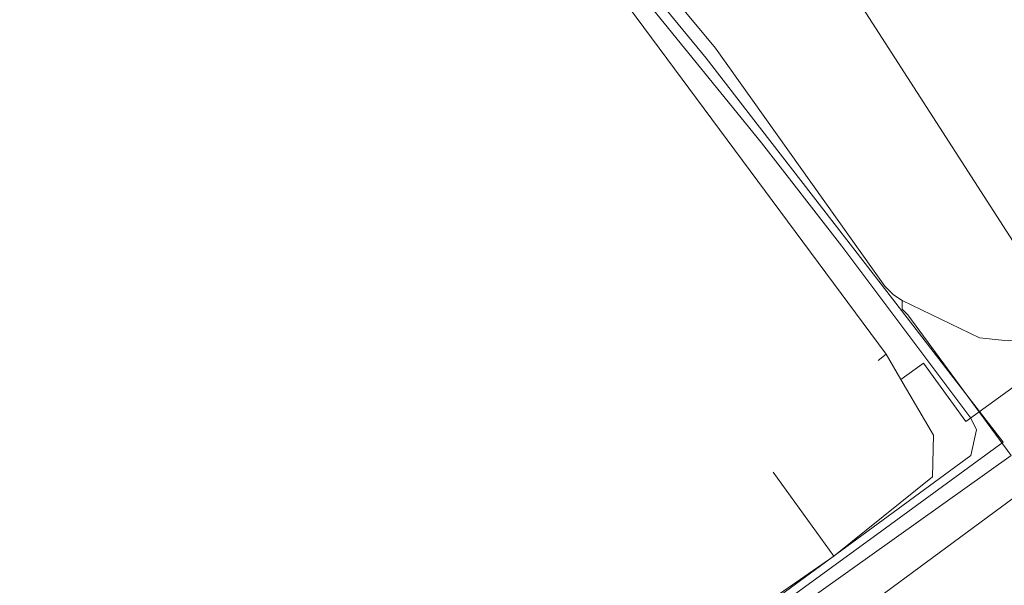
# Model space of a CAD drawing. Header units: metres. Extents: x 92810 to 93633, y 464687 to 465459.
# Tile 215 of 256: x 93238 to 93262, y 465256 to 465270. Entities that reach past the tile are written whole.
import ezdxf

# ---------------------------------------------------------------- set-up
doc = ezdxf.new("R2010")
doc.units = ezdxf.units.M
for name, color, linetype, lineweight, transparency in [('B-OI-KL-DATA_KPN-G', 90, 'SI_B_DATA_KPN', 18, 0.4), ('B-OI-KL-DATA_ZIGGO BV-G', 90, 'SI_B_DATA_ZIGGO', 18, 0.4), ('B-OI-KL-ET_LS_LIANDER-G', 190, 'SI_B_ET_LS_LIANDER', 18, 0.4), ('B-OI-KL-GAS_LD_LIANDER-G', 30, 'SI_B_GAS_LD_LIANDER', 18, 0.4), ('B-WE-KL-WATER-G', 170, 'KL-WATER-N', 18, 0.4)]:
    doc.layers.add(name, color=color, linetype=linetype, lineweight=lineweight, transparency=transparency)
doc.styles.get("Standard").update_dxf_attribs({"font": 'isocp.shx'})
doc.linetypes.add('KL-WATER-N', pattern='A,7,-0.5,[168,NLCS.SHX,S=0.75,R=0,X=0.75,Y=0],-2', length=9.5)
doc.linetypes.add('SI_B_DATA_KPN', pattern='A,5,-2,["KPN",Standard,S=1.5,R=0,X=-0.51,Y=-0.75],-8', length=15)
doc.linetypes.add('SI_B_DATA_ZIGGO', pattern='A,5,-2,["ZIGGO",Standard,S=1.5,R=0,X=-0.51,Y=-0.75],-9', length=16)
doc.linetypes.add('SI_B_ET_LS_LIANDER', pattern='A,5,-2,["LI-LS",Standard,S=1.5,R=0,X=-0.51,Y=-0.75],-10', length=17)
doc.linetypes.add('SI_B_GAS_LD_LIANDER', pattern='A,5,-2,["LI-G-LD",Standard,S=1.5,R=0,X=-0.51,Y=-0.75],-11', length=18)

msp = doc.modelspace()

# ---------------------------------------------------------------- linework, layer by layer
at = {"layer": 'B-OI-KL-DATA_KPN-G', "flags": 128}
msp.add_lwpolyline([(93224.75, 465315.321), (93224.893, 465315.321), (93224.964, 465315.179), (93225.821, 465313.536), (93226.107, 465313.179), (93251.607, 465281.25), (93252.036, 465280.607), (93263.393, 465262.964), (93265.179, 465260.036), (93265.179, 465259.893), (93263.25, 465258.679), (93262.821, 465258.321), (93208.893, 465218.536), (93207.036, 465217.107), (93182.536, 465198.964)], dxfattribs=at)
at = {"layer": 'B-OI-KL-DATA_ZIGGO BV-G', "flags": 128}
for points in [[(93261.27, 465259.953), (93277.888, 465272.005), (93292.857, 465284.027)], [(93259.28, 465261.63), (93249.29, 465275.11)], [(93259.28, 465261.63), (93259.081, 465261.47)], [(93259.648, 465261), (93259.28, 465261.63)], [(93259.648, 465261), (93260.213, 465261.41), (93261.27, 465259.953)], [(93260.46, 465259.61), (93259.648, 465261)], [(93260.44, 465258.58), (93260.46, 465259.61)], [(93256.471, 465258.689), (93257.98, 465256.6)], [(93260.44, 465258.58), (93257.98, 465256.6)], [(93257.98, 465256.6), (93253.54, 465253.52)]]:
    msp.add_lwpolyline(points, dxfattribs=at)
at = {"layer": 'B-OI-KL-ET_LS_LIANDER-G'}
for p, q in [((93229.893, 465299.25), (93256.179, 465266.893)), ((93256.179, 465266.893), (93258.179, 465264.321)), ((93258.179, 465264.321), (93261.393, 465260.036)), ((93261.393, 465260.036), (93261.536, 465259.75)), ((93261.536, 465259.75), (93261.393, 465259.107)), ((93261.393, 465259.107), (93243.75, 465246.179))]:
    msp.add_line(p, q, dxfattribs=at)
at = {"layer": 'B-OI-KL-GAS_LD_LIANDER-G', "flags": 128}
for points in [[(93219.036, 465313.893), (93219.036, 465313.679), (93219.179, 465313.536), (93221.107, 465310.964), (93222.036, 465309.893), (93230.25, 465299.75), (93231.821, 465297.679), (93233.893, 465294.964), (93234.536, 465294.25), (93236.393, 465292.107), (93241.964, 465285.107), (93243.821, 465282.679), (93244.821, 465281.536), (93255.036, 465269.25), (93259.25, 465263.321), (93259.464, 465263.107), (93259.679, 465262.964)], [(93301.393, 465291.25), (93276.821, 465272.464), (93275.607, 465271.464), (93265.821, 465263.25), (93263.464, 465262.107), (93262.321, 465261.964), (93261.607, 465262.036), (93259.679, 465262.964)], [(93259.679, 465262.964), (93259.679, 465262.75), (93259.821, 465262.607), (93262.393, 465259.107), (93246.25, 465247.607), (93243.536, 465245.607), (93217.679, 465227.036), (93216.393, 465226.036), (93213.107, 465223.536), (93211.393, 465222.321), (93204.321, 465217.321), (93204.036, 465217.321), (93203.964, 465217.679), (93204.25, 465217.75)]]:
    msp.add_lwpolyline(points, dxfattribs=at)
at = {"layer": 'B-WE-KL-WATER-G'}
msp.add_lwpolyline([(93245.983, 465247.625), (93250.31, 465250.768), (93252.465, 465252.334), (93254.384, 465253.736), (93259.172, 465257.232), (93262.199, 465259.443), (93259.016, 465263.556), (93256.133, 465267.282), (93254.804, 465269), (93243.476, 465282.765)], dxfattribs=at)

doc.saveas('drawing.dxf')
